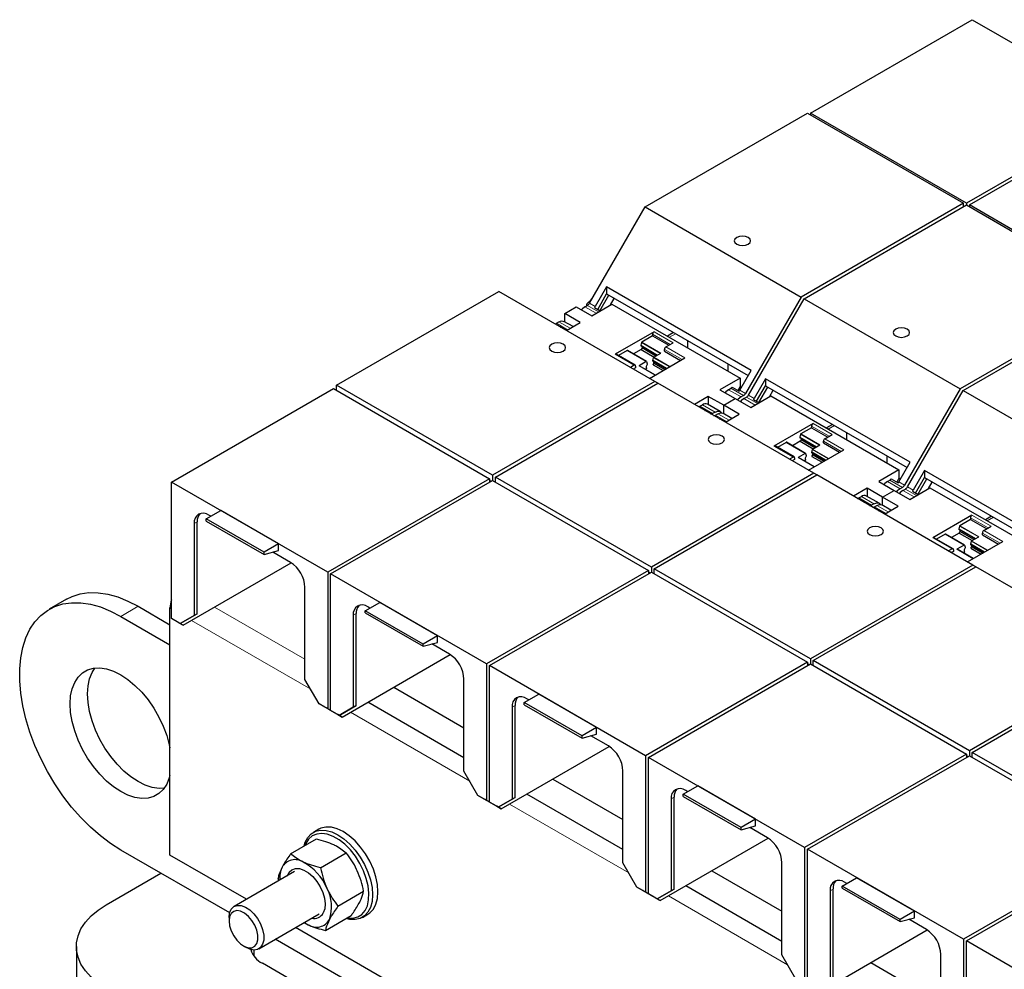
# Model space of a CAD drawing. Header units: millimetres. Extents: x 5 to 418, y 2 to 292.
# Tile 18 of 35: x 231 to 255, y 101 to 124. Entities that reach past the tile are written whole.
import ezdxf

# ---------------------------------------------------------------- set-up
doc = ezdxf.new("R2010")
doc.units = ezdxf.units.MM

msp = doc.modelspace()

# ---------------------------------------------------------------- linework, layer by layer
at = {"color": 7, "linetype": 'Continuous', "lineweight": 25}
for p, q in [((250.1645, 121.4853), (254.1243, 123.7712)), ((254.1243, 123.7712), (257.9427, 121.5669)), ((246.1197, 119.1911), (250.0938, 121.4853)), ((250.0938, 121.4853), (253.9122, 119.281)), ((253.9829, 119.281), (250.1645, 121.4853)), ((250.1645, 121.4853), (250.1645, 121.4445)), ((257.9427, 121.5669), (253.9829, 119.281)), ((254.0536, 119.2402), (258.0134, 121.5261)), ((253.9122, 119.281), (249.9381, 116.9868)), ((250.0088, 116.946), (253.9829, 119.2402)), ((253.9122, 119.1994), (253.9122, 119.281)), ((253.9829, 119.281), (253.9829, 119.2402)), ((253.9829, 119.2402), (257.8013, 117.0359)), ((257.872, 117.0359), (254.0536, 119.2402)), ((254.0536, 119.2402), (254.0536, 119.1994)), ((244.7598, 116.8357), (246.1197, 119.1911)), ((246.1197, 119.1911), (249.9381, 116.9868)), ((238.568, 114.8316), (242.5421, 117.1258)), ((246.3604, 114.9215), (242.5421, 117.1258)), ((245.1796, 117.2362), (244.9012, 116.754)), ((244.9607, 116.6839), (245.1796, 117.063)), ((248.7151, 115.1952), (245.1796, 117.2362)), ((245.1796, 117.2362), (245.1796, 117.063)), ((245.1796, 117.063), (248.6401, 115.0653)), ((244.7445, 116.8676), (244.7951, 116.8968)), ((245.0166, 116.6516), (245.2355, 117.0307)), ((245.2756, 116.7952), (245.3676, 116.9545)), ((249.9381, 116.9868), (248.5782, 114.6314)), ((248.6489, 114.5906), (250.0088, 116.946)), ((250.0088, 116.946), (253.8272, 114.7417)), ((257.8013, 117.0359), (253.8272, 114.7417)), ((253.8979, 114.7009), (257.872, 116.9951)), ((244.1541, 116.5846), (244.4369, 116.7479)), ((244.5324, 116.3662), (244.1541, 116.5846)), ((244.1541, 116.3825), (244.1541, 116.5846)), ((244.4369, 116.7479), (244.8153, 116.5295)), ((244.6491, 116.7478), (244.7098, 116.7829)), ((244.8153, 116.5295), (245.3102, 116.8152)), ((244.8833, 116.7286), (245.0218, 116.6487)), ((245.3102, 116.8152), (248.4427, 115.0069)), ((243.952, 116.3454), (244.0127, 116.3805)), ((244.3574, 116.2652), (244.1364, 116.3927)), ((244.1951, 116.1715), (244.5324, 116.3662)), ((244.0613, 116.2541), (244.0607, 116.2491)), ((244.1998, 116.1742), (244.0613, 116.2541)), ((246.3391, 116.1396), (245.3845, 115.5886)), ((246.8164, 116.1181), (246.6671, 116.0319)), ((246.0341, 115.8763), (246.0173, 115.807)), ((246.3037, 116.0376), (246.0408, 115.8858)), ((246.3037, 116.0784), (246.3037, 116.0376)), ((246.3037, 116.0376), (246.6997, 115.809)), ((246.629, 115.7682), (246.8058, 115.8702)), ((247.1644, 115.7448), (247.1644, 115.9172)), ((245.6827, 115.6791), (245.4698, 115.5562)), ((246.1544, 115.4102), (245.6877, 115.6796)), ((246.0244, 115.7049), (245.8341, 115.5951)), ((246.0173, 115.807), (246.0173, 115.7906)), ((246.0173, 115.807), (246.4275, 115.5702)), ((246.4133, 115.562), (246.0173, 115.7906)), ((246.0456, 115.7417), (246.0244, 115.7049)), ((246.0244, 115.7049), (246.3426, 115.5212)), ((246.0456, 115.7743), (246.0456, 115.7417)), ((246.3851, 115.5457), (246.0456, 115.7417)), ((246.5936, 115.6661), (246.5936, 115.7069)), ((246.5936, 115.6661), (246.9896, 115.4375)), ((245.8762, 115.3216), (245.4095, 115.591)), ((246.1494, 115.4097), (245.9726, 115.3076)), ((246.1561, 115.4079), (246.1729, 115.358)), ((246.2281, 114.9979), (247.0957, 115.4988)), ((246.3072, 115.4355), (246.324, 115.5048)), ((246.6467, 115.2396), (246.3072, 115.4355)), ((246.3072, 115.4191), (246.3072, 115.4355)), ((246.3072, 115.4191), (246.6325, 115.2314)), ((246.3307, 115.5143), (246.5075, 115.6164)), ((246.3355, 115.3702), (246.3355, 115.4028)), ((245.8512, 115.3191), (245.7614, 115.2673)), ((245.8865, 115.2579), (245.8321, 115.2265)), ((245.8865, 115.2987), (245.8865, 115.2579)), ((246.3715, 115.0807), (245.9776, 115.3081)), ((246.124, 115.2236), (246.1658, 115.2478)), ((246.1729, 115.3416), (246.1446, 115.2927)), ((246.1446, 115.2927), (246.1446, 115.26)), ((246.1446, 115.26), (246.1658, 115.2478)), ((246.1729, 115.358), (246.1729, 115.3416)), ((246.3143, 115.3335), (246.3355, 115.3702)), ((246.3143, 115.3335), (246.5618, 115.1906)), ((246.3355, 115.3702), (246.6043, 115.2151)), ((248.1442, 115.3516), (248.1442, 115.1792)), ((248.4368, 114.713), (248.7151, 115.1952)), ((246.3604, 114.9215), (242.3863, 112.6273)), ((246.4311, 114.8807), (246.3604, 114.9215)), ((248.4427, 115.0069), (247.9477, 114.7211)), ((248.4427, 115.0069), (248.4427, 114.8019)), ((249.0687, 114.9911), (248.7903, 114.5089)), ((252.6042, 112.9501), (249.0687, 114.9911)), ((249.0687, 114.9911), (249.0687, 114.8179)), ((234.5375, 112.464), (238.4973, 114.7499)), ((238.4973, 114.7499), (242.3156, 112.5456)), ((242.3863, 112.6273), (238.568, 114.8316)), ((238.568, 114.7091), (238.568, 114.8316)), ((242.4571, 112.5865), (246.4311, 114.8807)), ((250.2495, 112.6764), (246.4311, 114.8807)), ((247.9477, 114.7211), (248.326, 114.5027)), ((248.1599, 114.7211), (248.2206, 114.7562)), ((248.2526, 114.7835), (248.4188, 114.6876)), ((248.4427, 114.8019), (248.3873, 114.7058)), ((248.4427, 114.8019), (248.4767, 114.7822)), ((248.8498, 114.4388), (249.0687, 114.8179)), ((248.9057, 114.4065), (249.1246, 114.7856)), ((249.0687, 114.8179), (252.5292, 112.8202)), ((249.1647, 114.5501), (249.2567, 114.7094)), ((253.8272, 114.7417), (252.4673, 112.3863)), ((252.538, 112.3454), (253.8979, 114.7009)), ((253.8979, 114.7009), (257.7163, 112.4966)), ((247.6649, 114.5578), (247.3276, 114.3631)), ((248.0432, 114.3395), (247.6649, 114.5578)), ((247.6649, 114.5578), (247.6649, 114.3558)), ((248.0432, 114.3395), (248.326, 114.5027)), ((248.326, 114.5027), (248.7043, 114.2843)), ((248.5282, 114.5786), (248.4675, 114.5435)), ((248.5382, 114.5027), (248.5989, 114.5378)), ((248.7043, 114.2843), (249.1993, 114.5701)), ((248.7724, 114.4835), (248.9108, 114.4036)), ((249.1993, 114.5701), (252.3318, 112.7617)), ((247.4307, 114.309), (247.4301, 114.304)), ((247.5969, 114.2131), (247.4307, 114.309)), ((247.4628, 114.3187), (247.5235, 114.3537)), ((247.9548, 114.1884), (247.6472, 114.366)), ((247.8311, 114.1762), (247.7703, 114.1411)), ((248.4215, 114.1211), (248.0432, 114.3395)), ((248.0432, 114.1374), (248.0432, 114.3395)), ((247.8411, 114.1003), (247.9018, 114.1353)), ((247.9504, 114.009), (247.9498, 114.004)), ((248.0889, 113.9291), (247.9504, 114.009)), ((248.2465, 114.02), (248.0255, 114.1476)), ((248.0842, 113.9264), (248.4215, 114.1211)), ((250.2282, 113.8945), (249.2736, 113.3434)), ((250.1928, 113.7924), (249.9299, 113.6407)), ((250.1928, 113.8333), (250.1928, 113.7924)), ((250.1928, 113.7924), (250.5888, 113.5639)), ((250.7055, 113.873), (250.5562, 113.7868)), ((249.9135, 113.4598), (249.7232, 113.35)), ((249.9232, 113.6312), (249.9064, 113.5619)), ((249.9064, 113.5619), (249.9064, 113.5455)), ((249.9064, 113.5619), (250.3166, 113.3251)), ((250.3024, 113.3169), (249.9064, 113.5455)), ((249.9347, 113.4966), (249.9135, 113.4598)), ((249.9135, 113.4598), (250.2317, 113.2761)), ((249.9347, 113.5291), (249.9347, 113.4966)), ((250.2742, 113.3006), (249.9347, 113.4966)), ((250.4827, 113.421), (250.4827, 113.4618)), ((250.5181, 113.523), (250.6948, 113.6251)), ((251.0535, 113.4997), (251.0535, 113.6721)), ((249.7652, 113.0765), (249.2986, 113.3459)), ((249.5718, 113.434), (249.3589, 113.3111)), ((250.0435, 113.165), (249.5768, 113.4345)), ((250.1171, 112.7528), (250.9848, 113.2536)), ((250.1963, 113.1904), (250.2131, 113.2597)), ((250.2198, 113.2692), (250.3966, 113.3713)), ((250.4827, 113.421), (250.8787, 113.1924)), ((249.7403, 113.074), (249.6505, 113.0222)), ((249.7756, 113.0128), (249.7212, 112.9814)), ((249.7756, 113.0536), (249.7756, 113.0128)), ((250.0385, 113.1645), (249.8617, 113.0625)), ((250.2606, 112.8356), (249.8667, 113.063)), ((250.0131, 112.9785), (250.0549, 113.0026)), ((250.062, 113.0964), (250.0337, 113.0475)), ((250.0337, 113.0475), (250.0337, 113.0149)), ((250.0337, 113.0149), (250.0549, 113.0026)), ((250.0452, 113.1628), (250.062, 113.1129)), ((250.062, 113.1129), (250.062, 113.0964)), ((250.5358, 112.9945), (250.1963, 113.1904)), ((250.1963, 113.174), (250.1963, 113.1904)), ((250.1963, 113.174), (250.5216, 112.9862)), ((250.2034, 113.0884), (250.2246, 113.1251)), ((250.2034, 113.0884), (250.4509, 112.9455)), ((250.2246, 113.1251), (250.2246, 113.1577)), ((250.2246, 113.1251), (250.4934, 112.97)), ((252.0333, 113.1065), (252.0333, 112.9341)), ((252.3318, 112.7617), (251.8368, 112.476)), ((252.3258, 112.4679), (252.6042, 112.9501)), ((252.3318, 112.7617), (252.3318, 112.5568)), ((252.9578, 112.746), (252.6794, 112.2638)), ((256.4933, 110.705), (252.9578, 112.746)), ((252.9578, 112.746), (252.9578, 112.5728)), ((242.3156, 112.5456), (238.3558, 110.2597)), ((238.4265, 110.2189), (242.3863, 112.5048)), ((242.3156, 112.5456), (242.3156, 112.464)), ((242.351, 112.4844), (242.3156, 112.5048)), ((242.3863, 112.6273), (242.3863, 112.5048)), ((242.3863, 112.5048), (246.2047, 110.3005)), ((246.2754, 110.3822), (242.4571, 112.5865)), ((242.4571, 112.464), (242.4571, 112.5865)), ((250.2495, 112.6764), (246.2754, 110.3822)), ((246.3461, 110.3413), (250.3202, 112.6355)), ((250.3202, 112.6355), (250.2495, 112.6764)), ((254.1386, 110.4312), (250.3202, 112.6355)), ((252.049, 112.476), (252.1097, 112.511)), ((252.1417, 112.5384), (252.3079, 112.4425)), ((252.3318, 112.5568), (252.2763, 112.4607)), ((252.3318, 112.5568), (252.3658, 112.5371)), ((252.7389, 112.1937), (252.9578, 112.5728)), ((252.7948, 112.1614), (253.0137, 112.5405)), ((252.9578, 112.5728), (256.4183, 110.575)), ((234.5375, 109.1243), (234.5375, 112.464)), ((238.3558, 110.2597), (234.5375, 112.464)), ((251.554, 112.3127), (251.2167, 112.118)), ((251.9323, 112.0943), (251.554, 112.3127)), ((251.554, 112.3127), (251.554, 112.1107)), ((251.8368, 112.476), (252.2151, 112.2576)), ((251.9323, 112.0943), (252.2151, 112.2576)), ((252.2151, 112.2576), (252.5934, 112.0392)), ((252.4173, 112.3335), (252.3565, 112.2984)), ((252.4273, 112.2576), (252.488, 112.2927)), ((252.5934, 112.0392), (253.0884, 112.325)), ((253.0538, 112.305), (253.1457, 112.4642)), ((253.0884, 112.325), (256.2209, 110.5166)), ((251.3198, 112.0639), (251.3191, 112.0589)), ((251.486, 111.968), (251.3198, 112.0639)), ((251.3518, 112.0736), (251.4126, 112.1086)), ((251.8439, 111.9433), (251.5363, 112.1209)), ((251.9323, 111.8923), (251.9323, 112.0943)), ((252.3106, 111.8759), (251.9323, 112.0943)), ((252.6614, 112.2384), (252.7999, 112.1584)), ((235.386, 111.5619), (235.7395, 111.766)), ((237.1537, 110.9496), (235.7395, 111.766)), ((251.7201, 111.931), (251.6594, 111.896)), ((251.7301, 111.8552), (251.7909, 111.8902)), ((251.8395, 111.7639), (251.8389, 111.7588)), ((251.978, 111.6839), (251.8395, 111.7639)), ((252.1356, 111.7749), (251.9146, 111.9025)), ((251.9733, 111.6812), (252.3106, 111.8759)), ((236.8002, 110.7455), (235.386, 111.5619)), ((235.386, 111.508), (235.386, 111.5619)), ((235.4955, 111.6251), (235.4461, 111.6537)), ((254.1172, 111.6494), (253.1626, 111.0983)), ((254.0819, 111.5473), (253.819, 111.3956)), ((254.0819, 111.5882), (254.0819, 111.5473)), ((254.0819, 111.5473), (254.4779, 111.3187)), ((254.5946, 111.6278), (254.4453, 111.5416)), ((235.0925, 111.4495), (235.0925, 109.1999)), ((235.1632, 109.2407), (235.1632, 111.4903)), ((235.386, 111.508), (236.8002, 110.6915)), ((253.8123, 111.386), (253.7955, 111.3168)), ((253.7955, 111.3168), (253.7955, 111.3003)), ((253.7955, 111.3168), (254.2057, 111.08)), ((254.1915, 111.0718), (253.7955, 111.3003)), ((253.8238, 111.284), (253.8238, 111.2514)), ((254.4072, 111.2779), (254.5839, 111.38)), ((253.6543, 110.8314), (253.1876, 111.1008)), ((253.4609, 111.1888), (253.248, 111.0659)), ((253.9326, 110.9199), (253.4659, 111.1893)), ((253.8026, 111.2147), (253.6123, 111.1048)), ((253.8238, 111.2514), (253.8026, 111.2147)), ((253.8026, 111.2147), (254.1208, 111.031)), ((254.1633, 111.0555), (253.8238, 111.2514)), ((254.1089, 111.0241), (254.2857, 111.1261)), ((254.3718, 111.1759), (254.3718, 111.2167)), ((254.3718, 111.1759), (254.7678, 110.9473)), ((237.1537, 110.9496), (236.8002, 110.7455)), ((237.1537, 110.7863), (237.1537, 110.9496)), ((253.6293, 110.8289), (253.5395, 110.7771)), ((253.6647, 110.8085), (253.6647, 110.7677)), ((253.9276, 110.9194), (253.7508, 110.8174)), ((254.1497, 110.5905), (253.7558, 110.8179)), ((253.9511, 110.8513), (253.9228, 110.8024)), ((253.9228, 110.8024), (253.9228, 110.7698)), ((253.9343, 110.9177), (253.9511, 110.8677)), ((253.9511, 110.8677), (253.9511, 110.8513)), ((254.0062, 110.5076), (254.8738, 111.0085)), ((254.0854, 110.9453), (254.1022, 111.0146)), ((254.4249, 110.7493), (254.0854, 110.9453)), ((254.0854, 110.9289), (254.0854, 110.9453)), ((254.0854, 110.9289), (254.4107, 110.7411)), ((254.0925, 110.8432), (254.1137, 110.88)), ((254.0925, 110.8432), (254.34, 110.7003)), ((254.1137, 110.88), (254.1137, 110.9126)), ((254.1137, 110.88), (254.3824, 110.7248)), ((236.8002, 110.6915), (237.1537, 110.7863)), ((236.8002, 110.6915), (236.8002, 110.7455)), ((237.4472, 110.4984), (237.0137, 110.7487)), ((253.6647, 110.7677), (253.6103, 110.7362)), ((253.9022, 110.7334), (253.944, 110.7575)), ((253.9228, 110.7698), (253.944, 110.7575)), ((234.8203, 108.961), (237.4649, 110.4877)), ((246.2754, 110.3822), (246.2754, 110.2597)), ((250.1645, 108.137), (246.3461, 110.3413)), ((246.3461, 110.2189), (246.3461, 110.3413)), ((254.1386, 110.4312), (250.1645, 108.137)), ((250.2352, 108.0962), (254.2093, 110.3904)), ((254.2093, 110.3904), (254.1386, 110.4312)), ((258.0277, 108.1861), (254.2093, 110.3904)), ((238.3558, 110.2597), (238.3558, 106.92)), ((238.4265, 106.8792), (238.4265, 110.2189)), ((242.2449, 108.0146), (238.4265, 110.2189)), ((246.2047, 110.3005), (242.2449, 108.0146)), ((242.3156, 107.9738), (246.2754, 110.2597)), ((246.2047, 110.3005), (246.2047, 110.2189)), ((246.2401, 110.2393), (246.2047, 110.2597)), ((246.2754, 110.2597), (250.0938, 108.0554)), ((237.8008, 107.6365), (237.8008, 109.8861)), ((231.9674, 109.5968), (231.5431, 109.3519)), ((233.7172, 109.4235), (234.495, 108.9745)), ((234.495, 103.3405), (234.495, 109.3829)), ((239.2751, 109.3167), (239.6286, 109.5208)), ((239.3846, 109.38), (239.3352, 109.4085)), ((241.0428, 108.7044), (239.6286, 109.5208)), ((233.2929, 109.1786), (234.495, 108.4846)), ((234.7496, 109.0019), (234.5375, 109.1243)), ((234.7142, 109.0223), (234.5375, 109.1243)), ((234.7496, 109.0019), (235.1632, 109.2407)), ((235.0925, 109.1999), (234.7496, 109.0019)), ((235.1632, 109.2407), (235.0925, 109.1999)), ((238.9816, 109.2044), (238.9816, 106.9548)), ((239.0523, 106.9956), (239.0523, 109.2452)), ((240.6893, 108.5003), (239.2751, 109.3167)), ((239.2751, 109.2628), (239.2751, 109.3167)), ((239.2751, 109.2628), (240.6893, 108.4464)), ((234.7142, 109.0223), (234.8203, 108.961)), ((234.8203, 108.961), (234.7142, 109.0223)), ((234.7496, 109.0019), (234.7142, 109.0223)), ((234.7496, 109.0019), (234.7496, 109.0019)), ((241.0428, 108.7044), (240.6893, 108.5003)), ((241.0428, 108.5411), (241.0428, 108.7044)), ((240.6893, 108.4464), (241.0428, 108.5411)), ((240.6893, 108.4464), (240.6893, 108.5003)), ((241.3363, 108.2533), (240.9027, 108.5036)), ((238.7094, 106.7159), (241.354, 108.2426)), ((258.0277, 108.1861), (254.0536, 105.8919)), ((242.2449, 108.0146), (242.2449, 104.6749)), ((242.3156, 104.6341), (242.3156, 107.9738)), ((246.134, 105.7695), (242.3156, 107.9738)), ((250.0938, 108.0554), (246.134, 105.7695)), ((246.2047, 105.7286), (250.1645, 108.0146)), ((250.0938, 108.0554), (250.0938, 107.9738)), ((250.1291, 107.9942), (250.0938, 108.0146)), ((250.1645, 108.137), (250.1645, 108.0146)), ((250.1645, 108.0146), (253.9829, 105.8103)), ((254.0536, 105.8919), (250.2352, 108.0962)), ((250.2352, 107.9738), (250.2352, 108.0962)), ((254.1243, 105.8511), (258.0984, 108.1453)), ((238.1437, 107.0425), (237.8008, 107.6365)), ((239.9729, 107.4453), (241.6898, 106.4542)), ((241.6898, 105.3914), (241.6898, 107.641)), ((243.1642, 107.0716), (243.5177, 107.2757)), ((244.9319, 106.4593), (243.5177, 107.2757)), ((238.3558, 106.92), (238.1437, 107.0425)), ((238.2851, 106.9608), (238.1437, 107.0425)), ((238.3205, 106.9404), (238.2851, 106.9608)), ((238.6387, 106.7567), (239.0523, 106.9956)), ((238.9816, 106.9548), (238.6387, 106.7568)), ((239.0523, 106.9956), (238.9816, 106.9548)), ((241.6898, 105.7193), (239.3364, 107.0779)), ((242.8707, 106.9593), (242.8707, 104.7097)), ((242.9414, 104.7505), (242.9414, 107.0001)), ((244.5784, 106.2552), (243.1642, 107.0716)), ((243.1642, 107.0177), (243.1642, 107.0716)), ((243.1642, 107.0177), (244.5784, 106.2013)), ((243.2737, 107.1349), (243.2243, 107.1634)), ((238.4265, 106.8792), (238.3205, 106.9404)), ((238.5326, 106.818), (238.3558, 106.92)), ((238.6387, 106.7568), (238.4265, 106.8792)), ((238.6033, 106.7771), (238.4265, 106.8792)), ((238.5326, 106.818), (238.4265, 106.8792)), ((238.5326, 106.818), (238.5326, 106.818)), ((238.6033, 106.7772), (238.7094, 106.7159)), ((238.6387, 106.7567), (238.6033, 106.7772)), ((238.7094, 106.7159), (238.6033, 106.7771)), ((238.6387, 106.7568), (238.6387, 106.7567)), ((244.9319, 106.4593), (244.5784, 106.2552)), ((244.5784, 106.2013), (244.9319, 106.296)), ((244.5784, 106.2013), (244.5784, 106.2552)), ((245.2254, 106.0082), (244.7918, 106.2585)), ((244.9319, 106.296), (244.9319, 106.4593)), ((242.5985, 104.4708), (245.2431, 105.9975)), ((246.134, 105.7695), (246.134, 102.4298)), ((253.9829, 105.8103), (250.0231, 103.5243)), ((250.0938, 103.4835), (254.0536, 105.7695)), ((253.9829, 105.8103), (253.9829, 105.7286)), ((254.0182, 105.749), (253.9829, 105.7694)), ((254.0536, 105.8919), (254.0536, 105.7695)), ((254.0536, 105.7695), (257.872, 103.5651)), ((257.9427, 103.6468), (254.1243, 105.8511)), ((254.1243, 105.7286), (254.1243, 105.8511)), ((246.2047, 102.389), (246.2047, 105.7286)), ((250.0231, 103.5243), (246.2047, 105.7286)), ((242.0328, 104.7974), (241.6898, 105.3914)), ((245.5789, 103.1463), (245.5789, 105.3958)), ((243.862, 105.2002), (245.5789, 104.209)), ((247.0532, 104.8265), (247.4068, 105.0306)), ((248.821, 104.2142), (247.4068, 105.0306)), ((242.2449, 104.6749), (242.0328, 104.7974)), ((242.1742, 104.7157), (242.0328, 104.7974)), ((245.5789, 103.4742), (243.2255, 104.8328)), ((248.4675, 104.0101), (247.0532, 104.8265)), ((247.0532, 104.7726), (247.0532, 104.8265)), ((247.1628, 104.8897), (247.1133, 104.9183)), ((242.2096, 104.6953), (242.1742, 104.7157)), ((242.3156, 104.6341), (242.2096, 104.6953)), ((242.4217, 104.5728), (242.2449, 104.6749)), ((242.4217, 104.5728), (242.3156, 104.6341)), ((242.5278, 104.5116), (242.3156, 104.6341)), ((242.4924, 104.532), (242.3156, 104.6341)), ((242.4217, 104.5728), (242.4217, 104.5728)), ((242.5278, 104.5116), (242.9414, 104.7505)), ((242.8707, 104.7097), (242.5278, 104.5116)), ((242.9414, 104.7505), (242.8707, 104.7097)), ((246.7598, 104.7141), (246.7598, 102.4646)), ((246.8305, 102.5054), (246.8305, 104.755)), ((247.0532, 104.7726), (248.4675, 103.9562)), ((242.4924, 104.532), (242.5985, 104.4708)), ((242.5985, 104.4708), (242.4924, 104.532)), ((242.5278, 104.5116), (242.4924, 104.532)), ((242.5278, 104.5116), (242.5278, 104.5116)), ((248.821, 104.2142), (248.4675, 104.0101)), ((248.821, 104.0509), (248.821, 104.2142)), ((238.1377, 103.9718), (238.0051, 103.8953)), ((248.4675, 103.9562), (248.821, 104.0509)), ((248.4675, 103.9562), (248.4675, 104.0101)), ((249.1145, 103.7631), (248.6809, 104.0134)), ((237.4493, 103.3721), (238.0781, 103.7351)), ((246.4876, 102.2257), (249.1322, 103.7524)), ((235.958, 101.9243), (233.2929, 103.4628)), ((236.3696, 102.2583), (234.495, 103.3405)), ((238.1808, 103.0301), (238.8096, 103.3931)), ((250.0231, 103.5243), (250.0231, 100.1847)), ((250.0938, 100.1439), (250.0938, 103.4835)), ((253.9122, 101.2792), (250.0938, 103.4835)), ((257.872, 103.5651), (253.9122, 101.2792)), ((253.9829, 101.2384), (257.9427, 103.5243)), ((245.9219, 102.5523), (245.5789, 103.1463)), ((249.468, 100.9011), (249.468, 103.1507)), ((232.9394, 102.1237), (234.276, 102.8953)), ((237.5468, 102.9379), (236.0689, 102.0847)), ((247.7511, 102.9551), (249.468, 101.9639)), ((237.1591, 102.7141), (237.1437, 102.7768)), ((250.9423, 102.5814), (251.2959, 102.7855)), ((251.0519, 102.6446), (251.0024, 102.6732)), ((252.7101, 101.9691), (251.2959, 102.7855)), ((238.6068, 102.0927), (239.2356, 102.4557)), ((246.134, 102.4298), (245.9219, 102.5523)), ((246.0633, 102.4706), (245.9219, 102.5523)), ((246.0987, 102.4502), (246.0633, 102.4706)), ((246.2047, 102.3889), (246.0987, 102.4502)), ((246.3108, 102.3277), (246.134, 102.4298)), ((246.4168, 102.2665), (246.2047, 102.389)), ((246.3815, 102.2869), (246.2047, 102.389)), ((246.3108, 102.3277), (246.2047, 102.3889)), ((246.4168, 102.2665), (246.8305, 102.5054)), ((246.7598, 102.4646), (246.4168, 102.2665)), ((246.8305, 102.5054), (246.7598, 102.4646)), ((249.468, 101.229), (247.1146, 102.5876)), ((250.6489, 102.469), (250.6489, 100.2194)), ((250.7196, 100.2603), (250.7196, 102.5098)), ((252.3565, 101.765), (250.9423, 102.5814)), ((250.9423, 102.5275), (250.9423, 102.5814)), ((250.9423, 102.5275), (252.3565, 101.7111)), ((246.3108, 102.3277), (246.3108, 102.3277)), ((246.3815, 102.2869), (246.4876, 102.2257)), ((246.4876, 102.2257), (246.3815, 102.2869)), ((246.4168, 102.2665), (246.3815, 102.2869)), ((246.4168, 102.2665), (246.4168, 102.2665)), ((236.6688, 101.0455), (238.1467, 101.8986)), ((239.205, 101.8168), (239.3376, 101.8933)), ((252.7101, 101.9691), (252.3565, 101.765)), ((252.7101, 101.8058), (252.7101, 101.9691)), ((235.9446, 101.81), (235.9446, 101.7284)), ((237.7836, 101.689), (237.8786, 101.6356)), ((238.3013, 101.4974), (238.93, 101.8604)), ((252.3565, 101.7111), (252.7101, 101.8058)), ((252.3565, 101.7111), (252.3565, 101.765)), ((253.0035, 101.518), (252.57, 101.7682)), ((247.6833, 95.727), (237.5697, 101.5655)), ((250.3766, 99.9805), (253.0212, 101.5072)), ((247.2717, 95.393), (237.0746, 101.2797)), ((253.9122, 101.2792), (253.9122, 97.9396)), ((253.9829, 97.8987), (253.9829, 101.2384)), ((257.8013, 99.0341), (253.9829, 101.2384)), ((232.2072, 101.1032), (232.2072, 81.4246)), ((236.2981, 101.116), (236.3688, 101.0752)), ((236.5456, 101.0177), (236.5456, 100.8759)), ((241.7075, 97.8376), (236.7578, 100.695)), ((249.811, 100.3071), (249.468, 100.9011)), ((251.6402, 100.71), (253.3571, 99.7188)), ((253.3571, 98.656), (253.3571, 100.9056))]:
    msp.add_line(p, q, dxfattribs=at)
at = {"color": 7, "linetype": 'Continuous', "lineweight": 18}
for p, q in [((244.7698, 116.853), (244.7445, 116.8676)), ((244.9012, 116.754), (244.7598, 116.8357)), ((244.9213, 116.5907), (244.6491, 116.7478)), ((244.982, 116.6257), (244.7098, 116.7829)), ((244.2242, 116.1883), (243.952, 116.3454)), ((244.0127, 116.3805), (244.2849, 116.2233)), ((246.8058, 115.8702), (246.3391, 116.1396)), ((246.0341, 115.8763), (246.4959, 115.6097)), ((246.5075, 115.6164), (246.0408, 115.8858)), ((246.3037, 116.0784), (246.735, 115.8294)), ((246.714, 116.0048), (246.8633, 116.091)), ((245.6827, 115.6791), (246.1494, 115.4097)), ((246.5936, 115.7069), (247.025, 115.4579)), ((247.0957, 115.4988), (246.629, 115.7682)), ((245.3845, 115.5886), (245.8512, 115.3191)), ((246.324, 115.5048), (246.7151, 115.279)), ((246.7267, 115.2858), (246.3307, 115.5143)), ((245.9726, 115.3076), (246.3686, 115.079)), ((248.4675, 114.5435), (248.1599, 114.7211)), ((248.2206, 114.7562), (248.5282, 114.5786)), ((248.5782, 114.6314), (248.4368, 114.713)), ((248.8104, 114.3456), (248.5382, 114.5027)), ((248.8711, 114.3806), (248.5989, 114.5378)), ((248.7903, 114.5089), (248.6489, 114.5906)), ((247.4628, 114.3187), (247.7703, 114.1411)), ((247.5235, 114.3537), (247.8311, 114.1762)), ((248.1133, 113.9431), (247.8411, 114.1003)), ((247.9018, 114.1353), (248.174, 113.9782)), ((250.1928, 113.8333), (250.6241, 113.5843)), ((250.6948, 113.6251), (250.2282, 113.8945)), ((250.6031, 113.7597), (250.7524, 113.8459)), ((249.9232, 113.6312), (250.385, 113.3646)), ((250.3966, 113.3713), (249.9299, 113.6407)), ((250.4827, 113.4618), (250.914, 113.2128)), ((250.9848, 113.2536), (250.5181, 113.523)), ((249.2736, 113.3434), (249.7403, 113.074)), ((249.5718, 113.434), (250.0385, 113.1645)), ((250.2131, 113.2597), (250.6042, 113.0339)), ((250.6158, 113.0406), (250.2198, 113.2692)), ((249.8617, 113.0625), (250.2577, 112.8339)), ((252.1097, 112.511), (252.4173, 112.3335)), ((252.3565, 112.2984), (252.049, 112.476)), ((252.4673, 112.3863), (252.3258, 112.4679)), ((252.6995, 112.1004), (252.4273, 112.2576)), ((252.7602, 112.1355), (252.488, 112.2927)), ((252.6794, 112.2638), (252.538, 112.3454)), ((251.3518, 112.0736), (251.6594, 111.896)), ((251.4126, 112.1086), (251.7201, 111.931)), ((252.0024, 111.698), (251.7301, 111.8552)), ((251.7909, 111.8902), (252.0631, 111.7331)), ((254.0819, 111.5882), (254.5132, 111.3392)), ((254.5839, 111.38), (254.1172, 111.6494)), ((254.4922, 111.5146), (254.6415, 111.6008)), ((235.1632, 111.4903), (235.0925, 111.4495)), ((253.8123, 111.386), (254.2741, 111.1194)), ((254.2857, 111.1261), (253.819, 111.3956)), ((253.1626, 111.0983), (253.6293, 110.8289)), ((253.4609, 111.1888), (253.9276, 110.9194)), ((254.3718, 111.2167), (254.8031, 110.9677)), ((254.8738, 111.0085), (254.4072, 111.2779)), ((253.7508, 110.8174), (254.1468, 110.5888)), ((254.1022, 111.0146), (254.4933, 110.7888)), ((254.5049, 110.7955), (254.1089, 111.0241)), ((233.7172, 109.4235), (233.2929, 109.1786)), ((234.5375, 109.3584), (234.495, 109.3829)), ((237.8008, 108.1277), (235.5888, 109.4046)), ((239.0523, 109.2452), (238.9816, 109.2044)), ((237.941, 107.3935), (235.023, 109.0781)), ((242.9414, 107.0001), (242.8707, 106.9593)), ((241.8301, 105.1484), (238.9121, 106.8329)), ((245.7192, 102.9033), (242.8012, 104.5878)), ((246.8305, 104.755), (246.7598, 104.7141)), ((250.7196, 102.5098), (250.6489, 102.469)), ((249.6083, 100.6582), (246.6903, 102.3427))]:
    msp.add_line(p, q, dxfattribs=at)
at = {"color": 7, "linetype": 'Continuous', "lineweight": 25, "flags": 128}
for points in [[(248.3617, 118.2811), (248.4266, 118.2561), (248.5032, 118.2473), (248.5797, 118.2561), (248.6446, 118.2811), (248.6879, 118.3186), (248.7032, 118.3628), (248.6879, 118.4069), (248.6446, 118.4444), (248.5797, 118.4694), (248.5032, 118.4782), (248.4266, 118.4694), (248.3617, 118.4444), (248.3184, 118.4069), (248.3032, 118.3628), (248.3184, 118.3186), (248.3617, 118.2811)], [(244.7682, 116.8813), (244.7691, 116.8824), (244.8257, 116.9499)], [(244.6491, 116.7478), (244.5821, 116.6938), (244.5647, 116.6741)], [(244.0127, 116.3805), (244.0797, 116.4037), (244.1364, 116.3927)], [(252.2508, 116.036), (252.3157, 116.011), (252.3923, 116.0022), (252.4688, 116.011), (252.5337, 116.036), (252.577, 116.0735), (252.5923, 116.1176), (252.577, 116.1618), (252.5337, 116.1993), (252.4688, 116.2243), (252.3923, 116.2331), (252.3157, 116.2243), (252.2508, 116.1993), (252.2075, 116.1618), (252.1923, 116.1176), (252.2075, 116.0735), (252.2508, 116.036)], [(243.8356, 115.6682), (243.9004, 115.6432), (243.977, 115.6344), (244.0535, 115.6432), (244.1184, 115.6682), (244.1618, 115.7057), (244.177, 115.7498), (244.1618, 115.794), (244.1184, 115.8315), (244.0535, 115.8565), (243.977, 115.8653), (243.9004, 115.8565), (243.8356, 115.8315), (243.7922, 115.794), (243.777, 115.7498), (243.7922, 115.7057), (243.8356, 115.6682)], [(246.1494, 115.4097), (246.1505, 115.4102), (246.1516, 115.4105), (246.1526, 115.4106), (246.1536, 115.4105), (246.1544, 115.4102), (246.1551, 115.4096), (246.1557, 115.4088), (246.1561, 115.4079)], [(248.1599, 114.7211), (248.0951, 114.6694), (248.0755, 114.6474)], [(248.4675, 114.5435), (248.4005, 114.4895), (248.3831, 114.4698)], [(248.5382, 114.5027), (248.4712, 114.4487), (248.4538, 114.429)], [(247.8311, 114.1762), (247.898, 114.1994), (247.9548, 114.1884), (247.985, 114.1591)], [(247.9018, 114.1353), (247.9687, 114.1586), (248.0255, 114.1476)], [(247.7246, 113.4231), (247.7895, 113.3981), (247.8661, 113.3893), (247.9426, 113.3981), (248.0075, 113.4231), (248.0508, 113.4605), (248.0661, 113.5047), (248.0508, 113.5489), (248.0075, 113.5864), (247.9426, 113.6114), (247.8661, 113.6202), (247.7895, 113.6114), (247.7246, 113.5864), (247.6813, 113.5489), (247.6661, 113.5047), (247.6813, 113.4605), (247.7246, 113.4231)], [(250.0385, 113.1645), (250.0396, 113.1651), (250.0407, 113.1654), (250.0417, 113.1655), (250.0427, 113.1654), (250.0435, 113.165), (250.0442, 113.1645), (250.0448, 113.1637), (250.0452, 113.1628)], [(252.049, 112.476), (251.9842, 112.4243), (251.9646, 112.4022)], [(252.3565, 112.2984), (252.2896, 112.2444), (252.2722, 112.2247)], [(252.4273, 112.2576), (252.3603, 112.2036), (252.3429, 112.1839)], [(251.7201, 111.931), (251.7871, 111.9543), (251.8439, 111.9433), (251.8741, 111.9139)], [(251.7909, 111.8902), (251.8578, 111.9135), (251.9146, 111.9025)], [(251.6137, 111.178), (251.6786, 111.1529), (251.7552, 111.1441), (251.8317, 111.1529), (251.8966, 111.178), (251.9399, 111.2154), (251.9552, 111.2596), (251.9399, 111.3038), (251.8966, 111.3412), (251.8317, 111.3663), (251.7552, 111.3751), (251.6786, 111.3663), (251.6137, 111.3412), (251.5704, 111.3038), (251.5552, 111.2596), (251.5704, 111.2154), (251.6137, 111.178)], [(253.9276, 110.9194), (253.9287, 110.92), (253.9298, 110.9203), (253.9308, 110.9204), (253.9317, 110.9203), (253.9326, 110.9199), (253.9333, 110.9194), (253.9339, 110.9186), (253.9343, 110.9177)], [(231.9674, 109.5968), (232.1051, 109.6647), (232.3034, 109.7274), (232.5161, 109.7578), (232.7412, 109.7553), (232.9763, 109.7201), (233.219, 109.6526), (233.4668, 109.5534), (233.7172, 109.4235)], [(233.2929, 103.4628), (233.0426, 103.622), (232.7948, 103.8089), (232.5521, 104.0216), (232.317, 104.2578), (232.0919, 104.5153), (231.8791, 104.7912), (231.6809, 105.0829), (231.4992, 105.3872), (231.3359, 105.7011), (231.1927, 106.0214), (231.071, 106.3448), (230.9721, 106.6679), (230.8971, 106.9874), (230.8466, 107.3002), (230.8212, 107.6028), (230.8212, 107.8923), (230.8466, 108.1657), (230.8971, 108.4201), (230.9721, 108.653), (231.071, 108.862), (231.1927, 109.0449), (231.3359, 109.1998), (231.4992, 109.3252), (231.6809, 109.4198), (231.8791, 109.4825), (232.0919, 109.5128), (232.317, 109.5104), (232.5521, 109.4752), (232.7948, 109.4077), (233.0426, 109.3085), (233.2929, 109.1786)], [(234.495, 105.2876), (234.4803, 105.2327), (234.4186, 105.0773), (234.3339, 104.9472), (234.2281, 104.845), (234.1033, 104.773), (233.962, 104.7324), (233.807, 104.7241), (233.6416, 104.7484), (233.4691, 104.8046), (233.2929, 104.8917), (233.1168, 105.0079), (232.9443, 105.1509), (232.7789, 105.3176), (232.6239, 105.5048), (232.4826, 105.7086), (232.3578, 105.9248), (232.2519, 106.1491), (232.1673, 106.3769), (232.1056, 106.6035), (232.0681, 106.8244), (232.0555, 107.035), (232.0681, 107.2311), (232.1056, 107.4087), (232.1673, 107.5641), (232.2519, 107.6942), (232.3578, 107.7963), (232.4826, 107.8684), (232.6239, 107.909), (232.7789, 107.9173), (232.9443, 107.893), (233.1168, 107.8367), (233.2929, 107.7496), (233.4691, 107.6334), (233.6416, 107.4905), (233.807, 107.3237), (233.962, 107.1366), (234.1033, 106.9328), (234.2281, 106.7166), (234.3339, 106.4923), (234.4186, 106.2645), (234.4803, 106.0378), (234.495, 105.9659)], [(234.3539, 104.9728), (234.2313, 104.969), (234.0658, 104.9933), (233.8933, 105.0495), (233.7172, 105.1367), (233.5411, 105.2529), (233.3686, 105.3958), (233.2032, 105.5625), (233.0482, 105.7497), (232.9069, 105.9535), (232.782, 106.1697), (232.6762, 106.394), (232.5916, 106.6218), (232.5299, 106.8484), (232.4924, 107.0693), (232.4798, 107.28), (232.4924, 107.4761), (232.5299, 107.6536), (232.5916, 107.809), (232.6562, 107.9135)], [(237.7805, 103.5633), (237.8077, 103.6515), (237.8702, 103.7702), (237.9551, 103.8611), (238.0597, 103.9215), (238.1808, 103.9495), (238.3149, 103.9443), (238.4577, 103.9061), (238.6051, 103.8359), (238.7524, 103.736), (238.8953, 103.6093), (239.0294, 103.4597), (239.1505, 103.2918), (239.2551, 103.1106), (239.3399, 102.9218), (239.4024, 102.7309), (239.4407, 102.5438), (239.4536, 102.3662), (239.4407, 102.2035), (239.4024, 102.0606), (239.3399, 101.9419), (239.2551, 101.851), (239.1505, 101.7906), (239.0294, 101.7626), (238.8953, 101.7678), (238.8052, 101.7883)], [(238.8264, 101.8005), (238.8435, 101.7978), (238.9734, 101.795), (239.0901, 101.8256), (239.1897, 101.8884), (239.2692, 101.9815), (239.3259, 102.1019), (239.3579, 102.2457), (239.3644, 102.4083), (239.3451, 102.5845), (239.3005, 102.7686), (239.2322, 102.9547), (239.1423, 103.1368), (239.0337, 103.309), (238.9099, 103.4659), (238.7749, 103.6024), (238.633, 103.714), (238.4888, 103.7972), (238.3469, 103.8494), (238.2119, 103.8688), (238.0881, 103.8549), (237.9795, 103.808), (237.8896, 103.7297), (237.8213, 103.6226), (237.8017, 103.5755)], [(239.3376, 101.8933), (239.3877, 101.9275), (239.4725, 102.0184), (239.535, 102.1372), (239.5733, 102.28), (239.5862, 102.4427), (239.5733, 102.6203), (239.535, 102.8074), (239.4725, 102.9983), (239.3877, 103.1872), (239.2831, 103.3683), (239.1619, 103.5362), (239.0279, 103.6858), (238.885, 103.8125), (238.7377, 103.9124), (238.5903, 103.9826), (238.4475, 104.0209), (238.3134, 104.0261), (238.1922, 103.9981), (238.1377, 103.9718)], [(237.3701, 102.8359), (237.4138, 102.919), (237.4813, 102.9801), (237.567, 103.0101), (237.6662, 103.0073), (237.7736, 102.9719), (237.8835, 102.9057), (237.9899, 102.8124), (238.087, 102.6969), (238.1696, 102.5656), (238.2333, 102.4254), (238.2747, 102.284), (238.2914, 102.1489), (238.2826, 102.0274), (238.2489, 101.9262), (238.2489, 101.9262)], [(232.9394, 100.0827), (232.7392, 100.2131), (232.5677, 100.3566), (232.4274, 100.5109), (232.3204, 100.6738), (232.2481, 100.843), (232.2117, 101.0161), (232.2117, 101.1903), (232.2481, 101.3633), (232.3204, 101.5326), (232.4274, 101.6955), (232.5677, 101.8498), (232.7392, 101.9933), (232.9394, 102.1237)], [(235.9446, 101.81), (235.9579, 101.9242), (235.9971, 102.0158), (236.0596, 102.079), (236.1415, 102.11), (236.2378, 102.1067), (236.3422, 102.0694), (236.4484, 102.0005), (236.5495, 101.9041), (236.6393, 101.7865), (236.7121, 101.6549), (236.7633, 101.5177), (236.7898, 101.3835), (236.7898, 101.2607), (236.7633, 101.157), (236.7121, 101.079), (236.6393, 101.0315), (236.5495, 101.0175), (236.4484, 101.038), (236.3688, 101.0752)], [(235.9446, 101.7284), (235.9577, 101.6107), (235.9961, 101.4865), (236.0568, 101.3652), (236.1355, 101.2557), (236.2262, 101.1661), (236.3223, 101.103), (236.4165, 101.0712), (236.502, 101.073), (236.5724, 101.1083), (236.6224, 101.1744), (236.6484, 101.2665), (236.6484, 101.3777), (236.6224, 101.4997), (236.5724, 101.6236), (236.502, 101.7401), (236.4165, 101.8406), (236.3223, 101.9177), (236.2262, 101.9655), (236.1355, 101.9807), (236.0568, 101.962), (235.9961, 101.9108), (235.9577, 101.831), (235.9446, 101.7284)], [(237.783, 101.6887), (237.7954, 101.6808), (237.8786, 101.6356)]]:
    msp.add_lwpolyline(points, dxfattribs=at)
at = {"color": 7, "linetype": 'Continuous', "lineweight": 25}
for centre, radius, start, end in [((244.828, 116.7372), 0.1548, 122.63523, 170.40834), ((244.6335, 116.9053), 0.1443, 301.9547, 331.14438), ((244.7555, 116.8379), 0.1681, 319.45224, 330.06915), ((243.9221, 116.3878), 0.0519, 251.19945, 305.12129), ((244.0614, 116.2915), 0.0373, 247.05182, 269.92796), ((246.3805, 116.0749), 0.0768, 122.60548, 177.39452), ((246.0493, 115.8727), 0.0157, 122.91665, 166.64035), ((245.6857, 115.6749), 0.00511, 66.1846, 125.12636), ((246.6704, 115.7034), 0.0768, 122.60548, 177.39452), ((245.3991, 115.5681), 0.0251, 65.69288, 125.61758), ((246.3392, 115.5012), 0.0157, 122.9164, 166.64038), ((245.865, 115.3022), 0.0218, 350.78596, 129.20329), ((245.9756, 115.3034), 0.00511, 66.1846, 125.12636), ((248.1554, 114.865), 0.1268, 300.93472, 320.06038), ((248.291, 114.7969), 0.1681, 319.45224, 330.06915), ((248.4518, 114.701), 0.1443, 301.9547, 331.14438), ((248.5225, 114.6602), 0.1443, 301.9547, 331.14438), ((248.6446, 114.5928), 0.1681, 319.45224, 330.06915), ((247.4289, 114.3732), 0.0641, 271.60719, 301.85107), ((247.595, 114.2625), 0.1159, 63.21316, 128.09727), ((247.5969, 114.2505), 0.0373, 247.05182, 269.92796), ((247.7405, 114.1835), 0.0519, 251.19945, 305.12129), ((247.8112, 114.1427), 0.0519, 251.19945, 305.12129), ((247.9505, 114.0464), 0.0373, 247.05182, 269.92796), ((250.2696, 113.8298), 0.0768, 122.60548, 177.39452), ((249.9384, 113.6275), 0.0157, 122.91665, 166.64035), ((250.5595, 113.4583), 0.0768, 122.60548, 177.39452), ((249.2882, 113.323), 0.0251, 65.69288, 125.61758), ((249.5748, 113.4298), 0.00511, 66.1846, 125.12636), ((250.2283, 113.2561), 0.0157, 122.9164, 166.64038), ((249.7541, 113.0571), 0.0218, 350.78596, 129.20329), ((249.8647, 113.0583), 0.00511, 66.1846, 125.12636), ((252.0445, 112.6198), 0.1268, 300.93472, 320.06038), ((252.1801, 112.5518), 0.1681, 319.45224, 330.06915), ((252.3409, 112.4559), 0.1443, 301.9547, 331.14438), ((252.4116, 112.4151), 0.1443, 301.9547, 331.14438), ((252.5337, 112.3477), 0.1681, 319.45224, 330.06915), ((251.318, 112.128), 0.0641, 271.60719, 301.85107), ((251.4841, 112.0174), 0.1159, 63.21316, 128.09727), ((251.486, 112.0053), 0.0373, 247.05182, 269.92796), ((251.6296, 111.9384), 0.0519, 251.19945, 305.12129), ((251.7003, 111.8976), 0.0519, 251.19945, 305.12129), ((251.8396, 111.8012), 0.0373, 247.05182, 269.92796), ((235.3081, 111.4845), 0.2184, 50.79671, 189.21404), ((235.4317, 111.5117), 0.2693, 137.23749, 184.54587), ((254.1586, 111.5847), 0.0768, 122.60548, 177.39452), ((253.8275, 111.3824), 0.0157, 122.91665, 166.64035), ((253.1773, 111.0779), 0.0251, 65.69288, 125.61758), ((253.4638, 111.1847), 0.00511, 66.1846, 125.12636), ((254.4486, 111.2132), 0.0768, 122.60548, 177.39452), ((253.6431, 110.812), 0.0218, 350.78596, 129.20329), ((253.7538, 110.8132), 0.00511, 66.1846, 125.12636), ((254.1174, 111.0109), 0.0157, 122.9164, 166.64038), ((237.0331, 109.8511), 0.7684, 2.60548, 57.39452), ((235.0264, 109.371), 0.5315, 156.91484, 178.72351), ((239.1972, 109.2393), 0.2184, 50.79671, 189.21404), ((239.3207, 109.2665), 0.2693, 137.23749, 184.54587), ((240.9222, 107.606), 0.7684, 2.60548, 57.39452), ((243.0862, 106.9942), 0.2184, 50.79671, 189.21404), ((243.2098, 107.0214), 0.2693, 137.23749, 184.54587), ((244.8113, 105.3609), 0.7684, 2.60548, 57.39452), ((246.9753, 104.7491), 0.2184, 50.79671, 189.21404), ((247.0989, 104.7763), 0.2693, 137.23749, 184.54587), ((248.7004, 103.1158), 0.7684, 2.60548, 57.39452), ((237.5581, 102.8628), 0.3652, 56.7691, 150.68316), ((237.135, 102.0227), 1.3041, 22.82309, 61.45232), ((237.8145, 102.7759), 0.6333, 155.18716, 184.34298), ((250.8644, 102.504), 0.2184, 50.79671, 189.21404), ((250.988, 102.5312), 0.2693, 137.23749, 184.54587), ((237.5192, 102.0788), 0.9333, 340.17292, 28.8128), ((238.0278, 102.0372), 0.2474, 256.50708, 333.33231), ((238.0788, 101.941), 0.3652, 236.7691, 330.68316), ((252.5895, 100.8707), 0.7684, 2.60548, 57.39452), ((236.9864, 101.178), 0.5344, 196.06798, 244.66488)]:
    msp.add_arc(centre, radius, start, end, dxfattribs=at)
for points, knots in [([(238.0781, 103.7351), (238.1533, 103.7165), (238.3053, 103.6789), (238.4352, 103.6244), (238.5007, 103.5969)], [0, 0, 0, 0, 0.495458, 1, 1, 1, 1]), ([(238.5007, 103.5969), (238.5093, 103.5928), (238.5744, 103.5618), (238.6858, 103.4968), (238.7681, 103.4278), (238.8096, 103.3931)], [0, 0, 0, 0, 0.07009, 0.5307844, 1, 1, 1, 1]), ([(237.4493, 103.3721), (237.3878, 103.284), (237.3071, 103.1683), (237.2526, 103.066), (237.2397, 103.0416)], [0, 0, 0, 0, 0.7618982, 1, 1, 1, 1]), ([(237.7582, 103.1683), (237.7496, 103.1724), (237.6845, 103.2034), (237.5731, 103.2684), (237.4908, 103.3373), (237.4493, 103.3721)], [0, 0, 0, 0, 0.07009, 0.5307844, 1, 1, 1, 1]), ([(239.0794, 102.9572), (239.0743, 102.9683), (239.0356, 103.0521), (238.9511, 103.2036), (238.8571, 103.3295), (238.8096, 103.3931)], [0, 0, 0, 0, 0.07009, 0.5307844, 1, 1, 1, 1]), ([(238.1808, 103.0301), (238.1055, 103.0487), (237.9536, 103.0862), (237.8237, 103.1408), (237.7582, 103.1683)], [0, 0, 0, 0, 0.495458, 1, 1, 1, 1]), ([(237.2397, 103.0416), (237.2063, 102.967), (237.1635, 102.8714), (237.1473, 102.7938), (237.1437, 102.7768)], [0, 0, 0, 0, 0.7810476, 1, 1, 1, 1]), ([(238.1808, 103.0301), (238.1995, 102.9448), (238.2373, 102.7727), (238.3036, 102.6104), (238.337, 102.5286)], [0, 0, 0, 0, 0.495458, 1, 1, 1, 1]), ([(239.2356, 102.4557), (239.2169, 102.541), (239.1791, 102.7131), (239.1129, 102.8754), (239.0794, 102.9572)], [0, 0, 0, 0, 0.495458, 1, 1, 1, 1]), ([(238.337, 102.5286), (238.3421, 102.5175), (238.3808, 102.4337), (238.4653, 102.2822), (238.5594, 102.1563), (238.6068, 102.0927)], [0, 0, 0, 0, 0.07009, 0.5307844, 1, 1, 1, 1]), ([(239.1397, 102.1908), (239.1513, 102.2144), (239.2002, 102.3136), (239.2203, 102.3942), (239.2356, 102.4557)], [0, 0, 0, 0, 0.2381018, 1, 1, 1, 1]), ([(238.93, 101.8604), (238.9483, 101.8858), (239.0315, 102.0021), (239.0922, 102.1081), (239.1397, 102.1908)], [0, 0, 0, 0, 0.2189524, 1, 1, 1, 1]), ([(238.6068, 102.0927), (238.5453, 102.0046), (238.4647, 101.8889), (238.4102, 101.7866), (238.3972, 101.7622)], [0, 0, 0, 0, 0.7618982, 1, 1, 1, 1]), ([(238.3972, 101.7622), (238.3638, 101.6876), (238.3211, 101.592), (238.3048, 101.5144), (238.3013, 101.4974)], [0, 0, 0, 0, 0.7810476, 1, 1, 1, 1]), ([(237.8786, 101.6356), (237.8874, 101.6316), (237.9536, 101.6012), (238.0898, 101.5504), (238.2303, 101.5152), (238.3013, 101.4974)], [0, 0, 0, 0, 0.07009, 0.5307844, 1, 1, 1, 1])]:
    msp.add_open_spline(points, degree=3, knots=knots, dxfattribs=at)

doc.saveas('drawing.dxf')
